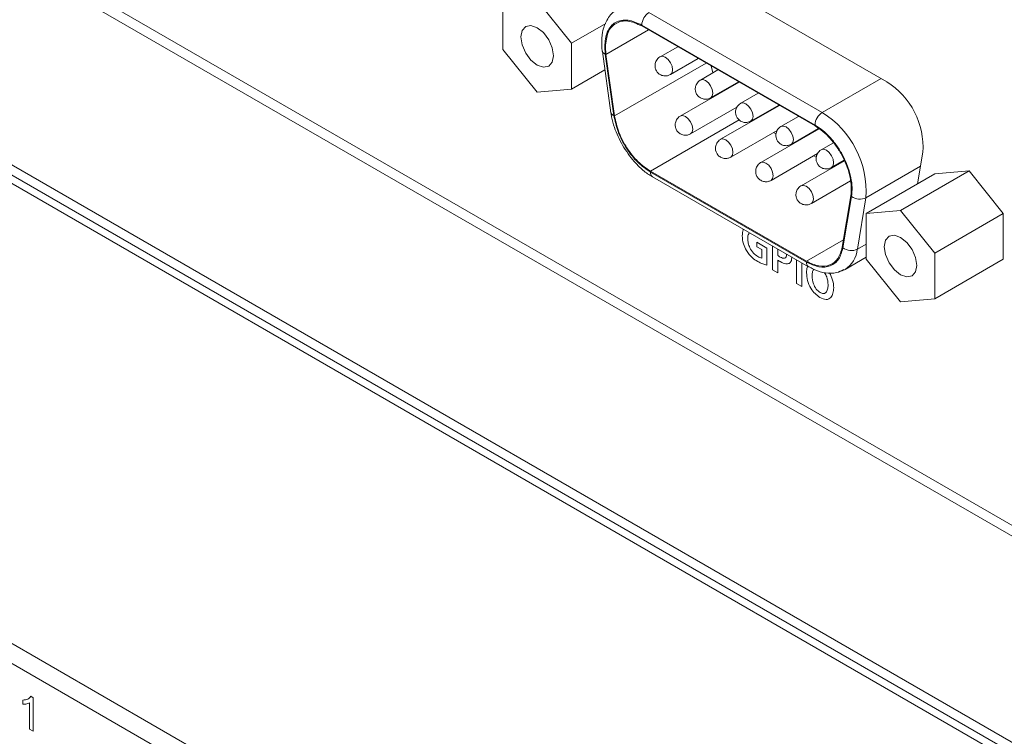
# Model space of a CAD drawing. Header units: millimetres. Extents: x 0 to 1118, y 0 to 864.
# Tile 21 of 256: x 236.02 to 247.99, y 192.45 to 201.16. Entities that reach past the tile are written whole.
import ezdxf

# ---------------------------------------------------------------- set-up
doc = ezdxf.new("R2010")
doc.units = ezdxf.units.MM

msp = doc.modelspace()

# ---------------------------------------------------------------- linework, layer by layer
at = {"color": 7, "linetype": 'Continuous', "lineweight": 15}
for p, q in [((249.46, 191.58), (201.865, 219.056)), ((249.46, 194.088), (231.534, 204.436)), ((231.649, 204.502), (249.46, 194.22)), ((227.675, 203.932), (249.46, 191.355)), ((227.763, 203.983), (249.46, 191.457)), ((246.562, 200.409), (244.16, 201.796)), ((241.894, 201.359), (241.894, 200.803)), ((242.728, 200.877), (242.311, 201.396)), ((245.779, 200.035), (243.671, 201.252)), ((242.728, 200.877), (243.145, 201.118)), ((243.583, 201.099), (245.69, 199.882)), ((245.69, 199.872), (243.583, 201.089)), ((242.728, 200.321), (242.728, 200.877)), ((243.139, 200.744), (243.132, 200.838)), ((243.148, 200.741), (243.141, 200.833)), ((244.02, 200.836), (243.807, 200.713)), ((241.894, 200.803), (242.311, 200.284)), ((243.104, 200.778), (243.208, 200.031)), ((243.244, 199.998), (243.139, 200.744)), ((243.148, 200.741), (243.252, 199.994)), ((243.932, 200.496), (244.27, 200.692)), ((244.427, 200.601), (244.449, 200.518)), ((242.728, 200.321), (243.135, 200.556)), ((244.51, 200.553), (244.296, 200.43)), ((244.767, 200.405), (244.052, 199.992)), ((244.421, 200.214), (244.76, 200.409)), ((242.311, 200.284), (242.728, 200.321)), ((245, 200.271), (244.786, 200.148)), ((244.177, 199.775), (244.74, 200.101)), ((245.257, 200.122), (244.541, 199.709)), ((244.911, 199.931), (245.25, 200.126)), ((245.489, 199.988), (245.276, 199.865)), ((244.937, 199.937), (244.929, 199.942)), ((244.666, 199.493), (245.23, 199.818)), ((245.741, 199.836), (245.031, 199.427)), ((245.216, 199.776), (245.187, 199.793)), ((245.401, 199.648), (245.734, 199.841)), ((245.426, 199.655), (245.419, 199.659)), ((245.915, 199.668), (245.766, 199.582)), ((245.156, 199.21), (245.719, 199.535)), ((245.705, 199.494), (245.676, 199.51)), ((246.938, 199.168), (247.002, 199.551)), ((246.049, 199.449), (245.521, 199.144)), ((245.891, 199.366), (246.046, 199.455)), ((245.916, 199.372), (245.909, 199.376)), ((243.688, 199.322), (245.585, 198.226)), ((245.585, 198.216), (243.688, 199.311)), ((246.313, 198.808), (247.146, 199.288)), ((246.731, 198.845), (247.563, 199.326)), ((247.563, 199.326), (247.146, 199.288)), ((247.98, 198.807), (247.563, 199.326)), ((243.714, 199.254), (245.611, 198.159)), ((245.646, 198.927), (246.123, 199.203)), ((246.021, 198.396), (246.125, 199.022)), ((246.134, 199.015), (246.029, 198.39)), ((246.205, 198.373), (246.309, 198.998)), ((246.731, 198.845), (246.313, 198.808)), ((246.313, 198.808), (246.313, 198.251)), ((247.148, 198.326), (246.731, 198.845)), ((247.148, 198.326), (247.98, 198.807)), ((247.98, 198.25), (247.98, 198.807)), ((245.106, 198.386), (244.982, 198.458)), ((244.982, 198.458), (244.982, 198.403)), ((227.675, 198.338), (249.46, 185.762)), ((244.982, 198.403), (245.044, 198.367)), ((245.044, 198.367), (245.044, 198.263)), ((245.106, 198.18), (245.106, 198.386)), ((247.148, 197.77), (247.148, 198.326)), ((245.237, 198.087), (245.237, 198.241)), ((246.055, 198.127), (246.313, 198.276)), ((246.313, 198.251), (246.731, 197.732)), ((247.148, 197.77), (247.98, 198.25)), ((227.657, 198.105), (249.46, 185.518)), ((245.175, 198.123), (245.237, 198.087)), ((245.61, 198.159), (245.611, 198.159)), ((245.612, 198.162), (245.627, 198.153)), ((245.466, 197.955), (245.528, 197.919)), ((246.731, 197.732), (247.148, 197.77)), ((236.154, 192.934), (236.183, 192.917)), ((236.183, 192.917), (236.183, 192.509)), ((236.056, 192.84), (236.056, 192.888)), ((236.138, 192.535), (236.138, 192.853)), ((236.183, 192.509), (236.138, 192.535))]:
    msp.add_line(p, q, dxfattribs=at)
at = {"color": 9, "linetype": 'Continuous', "lineweight": 15}
for p, q in [((243.666, 201.04), (243.148, 200.741)), ((243.252, 199.994), (244.365, 200.637)), ((246.494, 200.449), (245.779, 200.035)), ((244.769, 199.946), (243.688, 199.322)), ((246.309, 198.998), (246.973, 199.381)), ((245.585, 198.226), (246.036, 198.486)), ((246.313, 198.435), (246.205, 198.373)), ((245.175, 198.411), (245.175, 198.123)), ((245.237, 198.297), (245.237, 198.374)), ((245.466, 198.242), (245.466, 197.955)), ((245.528, 197.919), (245.528, 198.206))]:
    msp.add_line(p, q, dxfattribs=at)
at = {"color": 7, "linetype": 'Continuous', "lineweight": 15, "flags": 128}
for points in [[(242.311, 201.067), (242.236, 201.094), (242.172, 201.081), (242.129, 201.032), (242.114, 200.954), (242.129, 200.858), (242.172, 200.759), (242.236, 200.673), (242.311, 200.612), (242.387, 200.586), (242.451, 200.598), (242.493, 200.648), (242.508, 200.726), (242.493, 200.822), (242.451, 200.92), (242.387, 201.007), (242.311, 201.067)], [(243.139, 200.744), (243.124, 200.751), (243.112, 200.76), (243.106, 200.771), (243.103, 200.782), (243.104, 200.786)], [(246.731, 198.516), (246.655, 198.542), (246.591, 198.53), (246.548, 198.481), (246.533, 198.402), (246.548, 198.307), (246.591, 198.208), (246.655, 198.122), (246.731, 198.061), (246.806, 198.035), (246.87, 198.047), (246.913, 198.096), (246.928, 198.175), (246.913, 198.271), (246.87, 198.369), (246.806, 198.455), (246.731, 198.516)], [(246.055, 198.127), (246.02, 198.11), (245.974, 198.097)]]:
    msp.add_lwpolyline(points, dxfattribs=at)
at = {"color": 9, "linetype": 'Continuous', "lineweight": 15, "flags": 128}
for points in [[(243.807, 200.713), (243.807, 200.713), (243.835, 200.719), (243.869, 200.707), (243.903, 200.68), (243.932, 200.641), (243.951, 200.597), (243.958, 200.554)], [(243.958, 200.554), (243.951, 200.519), (243.932, 200.497)], [(244.296, 200.43), (244.296, 200.43), (244.325, 200.436), (244.359, 200.424), (244.393, 200.397), (244.421, 200.358), (244.441, 200.314), (244.447, 200.271)], [(244.447, 200.271), (244.441, 200.236), (244.422, 200.214)], [(244.786, 200.148), (244.786, 200.148), (244.815, 200.153), (244.849, 200.141), (244.882, 200.114), (244.911, 200.075), (244.93, 200.031), (244.937, 199.988)], [(244.052, 199.992), (244.052, 199.992), (244.08, 199.997), (244.114, 199.986), (244.148, 199.958), (244.177, 199.92), (244.196, 199.876), (244.203, 199.833)], [(244.937, 199.988), (244.93, 199.953), (244.911, 199.931)], [(245.276, 199.865), (245.276, 199.865), (245.305, 199.871), (245.338, 199.859), (245.372, 199.831), (245.401, 199.793), (245.42, 199.749), (245.427, 199.706)], [(244.203, 199.833), (244.196, 199.797), (244.177, 199.775)], [(244.541, 199.709), (244.541, 199.709), (244.57, 199.715), (244.604, 199.703), (244.638, 199.676), (244.666, 199.637), (244.685, 199.593), (244.692, 199.55)], [(245.427, 199.706), (245.42, 199.67), (245.401, 199.648)], [(244.692, 199.55), (244.685, 199.515), (244.666, 199.493)], [(245.765, 199.582), (245.766, 199.582), (245.794, 199.588), (245.828, 199.576), (245.862, 199.549), (245.891, 199.51), (245.91, 199.466), (245.916, 199.423)], [(245.031, 199.427), (245.031, 199.427), (245.06, 199.432), (245.093, 199.42), (245.127, 199.393), (245.156, 199.354), (245.175, 199.31), (245.182, 199.267)], [(245.916, 199.423), (245.91, 199.388), (245.891, 199.366)], [(245.182, 199.267), (245.175, 199.232), (245.156, 199.21)], [(245.521, 199.144), (245.521, 199.144), (245.549, 199.149), (245.583, 199.138), (245.617, 199.11), (245.646, 199.072), (245.665, 199.028), (245.672, 198.985)], [(245.672, 198.985), (245.665, 198.949), (245.646, 198.927)]]:
    msp.add_lwpolyline(points, dxfattribs=at)
at = {"color": 7, "linetype": 'Continuous', "lineweight": 15}
for centre, radius, start, end in [((243.775, 201.09), 0.192, 122.6055, 177.3945), ((246.068, 199.614), 0.936, 356.1145, 58.1019), ((245.882, 199.874), 0.192, 122.6055, 177.3945), ((245.181, 199.075), 1.131, 356.1145, 58.1019), ((243.747, 199.304), 0.0599, 172.7442, 235.9436), ((246.236, 199.149), 0.168, 232.8719, 296.0917), ((246.131, 198.524), 0.168, 232.8719, 296.0917)]:
    msp.add_arc(centre, radius, start, end, dxfattribs=at)
at = {"color": 9, "linetype": 'Continuous', "lineweight": 15}
for centre, radius, start, end in [((243.254, 200.044), 0.0473, 195.3528, 257.5404), ((245.877, 198.404), 0.329, 302.7369, 354.541), ((245.649, 198.21), 0.0635, 174.5388, 232.4962)]:
    msp.add_arc(centre, radius, start, end, dxfattribs=at)
at = {"color": 7, "linetype": 'Continuous', "lineweight": 15}
for points, knots in [([(243.299, 201.288), (243.287, 201.283), (243.226, 201.26), (243.154, 201.161), (243.1, 201.021), (243.098, 200.915), (243.097, 200.864)], [0, 0, 0, 0, 0.083038, 0.412081, 0.722964, 1, 1, 1, 1]), ([(243.132, 200.838), (243.138, 200.9), (243.148, 200.996), (243.204, 201.085), (243.262, 201.134), (243.334, 201.16), (243.439, 201.164), (243.526, 201.124), (243.583, 201.099)], [0, 0, 0, 0, 0.239443, 0.369654, 0.5, 0.630211, 0.760557, 1, 1, 1, 1]), ([(243.097, 200.864), (243.097, 200.862), (243.094, 200.831), (243.101, 200.797), (243.107, 200.766)], [0, 0, 0, 0, 0.0738986, 1, 1, 1, 1]), ([(243.807, 200.713), (243.806, 200.712), (243.796, 200.708), (243.779, 200.693), (243.767, 200.676), (243.761, 200.667)], [0, 0, 0, 0, 0.041049, 0.521315, 1, 1, 1, 1]), ([(243.761, 200.667), (243.754, 200.652), (243.745, 200.63), (243.744, 200.594), (243.75, 200.56), (243.771, 200.524), (243.805, 200.494), (243.849, 200.479), (243.894, 200.479), (243.919, 200.491), (243.932, 200.497)], [0, 0, 0, 0, 0.15031, 0.218731, 0.333315, 0.459809, 0.596686, 0.740893, 0.877459, 1, 1, 1, 1]), ([(244.251, 200.385), (244.244, 200.369), (244.234, 200.347), (244.233, 200.311), (244.24, 200.277), (244.261, 200.241), (244.295, 200.211), (244.338, 200.196), (244.384, 200.196), (244.409, 200.208), (244.421, 200.214)], [0, 0, 0, 0, 0.15031, 0.218731, 0.333315, 0.459809, 0.596686, 0.740893, 0.877459, 1, 1, 1, 1]), ([(244.297, 200.43), (244.296, 200.43), (244.285, 200.426), (244.269, 200.41), (244.257, 200.393), (244.251, 200.385)], [0, 0, 0, 0, 0.041049, 0.521315, 1, 1, 1, 1]), ([(244.74, 200.102), (244.734, 200.087), (244.724, 200.065), (244.723, 200.028), (244.73, 199.995), (244.75, 199.958), (244.784, 199.929), (244.828, 199.913), (244.873, 199.914), (244.899, 199.926), (244.911, 199.932)], [0, 0, 0, 0, 0.15031, 0.218731, 0.333315, 0.459809, 0.596686, 0.740893, 0.877459, 1, 1, 1, 1]), ([(244.786, 200.147), (244.786, 200.147), (244.775, 200.143), (244.758, 200.127), (244.746, 200.11), (244.74, 200.102)], [0, 0, 0, 0, 0.041049, 0.521315, 1, 1, 1, 1]), ([(243.211, 200.031), (243.212, 200.015), (243.218, 199.957), (243.256, 199.822), (243.313, 199.708), (243.349, 199.636)], [0, 0, 0, 0, 0.1226903, 0.4456468, 1, 1, 1, 1]), ([(243.688, 199.311), (243.637, 199.346), (243.532, 199.419), (243.392, 199.596), (243.286, 199.799), (243.258, 199.933), (243.244, 199.998)], [0, 0, 0, 0, 0.2422272, 0.5, 0.7577728, 1, 1, 1, 1]), ([(244.052, 199.992), (244.051, 199.991), (244.04, 199.987), (244.024, 199.972), (244.012, 199.955), (244.006, 199.946)], [0, 0, 0, 0, 0.041049, 0.521315, 1, 1, 1, 1]), ([(244.006, 199.946), (243.999, 199.931), (243.99, 199.909), (243.989, 199.872), (243.995, 199.839), (244.016, 199.803), (244.05, 199.773), (244.093, 199.758), (244.139, 199.758), (244.164, 199.77), (244.176, 199.776)], [0, 0, 0, 0, 0.15031, 0.218731, 0.333315, 0.459809, 0.596686, 0.740893, 0.877459, 1, 1, 1, 1]), ([(245.276, 199.865), (245.275, 199.864), (245.265, 199.86), (245.248, 199.845), (245.236, 199.828), (245.23, 199.819)], [0, 0, 0, 0, 0.041049, 0.521315, 1, 1, 1, 1]), ([(245.69, 199.882), (245.723, 199.861), (245.789, 199.819), (245.882, 199.726), (245.967, 199.619), (246.038, 199.498), (246.093, 199.371), (246.129, 199.244), (246.145, 199.122), (246.138, 199.051), (246.134, 199.015)], [0, 0, 0, 0, 0.1250309, 0.249997, 0.3749366, 0.4999985, 0.6249382, 0.7500001, 0.8749077, 1, 1, 1, 1]), ([(245.23, 199.819), (245.223, 199.804), (245.214, 199.782), (245.213, 199.745), (245.219, 199.712), (245.24, 199.676), (245.274, 199.646), (245.318, 199.631), (245.363, 199.631), (245.389, 199.643), (245.401, 199.649)], [0, 0, 0, 0, 0.15031, 0.218731, 0.333315, 0.459809, 0.596686, 0.740893, 0.877459, 1, 1, 1, 1]), ([(243.349, 199.636), (243.394, 199.567), (243.457, 199.471), (243.57, 199.358), (243.644, 199.293), (243.699, 199.265), (243.714, 199.257)], [0, 0, 0, 0, 0.438053, 0.612102, 0.894732, 1, 1, 1, 1]), ([(244.496, 199.663), (244.489, 199.648), (244.479, 199.626), (244.478, 199.59), (244.485, 199.556), (244.505, 199.52), (244.54, 199.49), (244.583, 199.475), (244.628, 199.475), (244.654, 199.487), (244.666, 199.493)], [0, 0, 0, 0, 0.15031, 0.218731, 0.333315, 0.459809, 0.596686, 0.740893, 0.877459, 1, 1, 1, 1]), ([(244.542, 199.709), (244.541, 199.709), (244.53, 199.704), (244.514, 199.689), (244.502, 199.672), (244.496, 199.663)], [0, 0, 0, 0, 0.041049, 0.521315, 1, 1, 1, 1]), ([(245.72, 199.537), (245.713, 199.521), (245.703, 199.499), (245.702, 199.463), (245.709, 199.429), (245.73, 199.393), (245.764, 199.363), (245.807, 199.348), (245.853, 199.348), (245.878, 199.36), (245.89, 199.366)], [0, 0, 0, 0, 0.15031, 0.218731, 0.333315, 0.459809, 0.596686, 0.740893, 0.877459, 1, 1, 1, 1]), ([(245.766, 199.582), (245.765, 199.582), (245.754, 199.578), (245.738, 199.562), (245.726, 199.545), (245.72, 199.537)], [0, 0, 0, 0, 0.041049, 0.521315, 1, 1, 1, 1]), ([(244.985, 199.381), (244.979, 199.366), (244.969, 199.344), (244.968, 199.307), (244.974, 199.274), (244.995, 199.237), (245.029, 199.208), (245.073, 199.192), (245.118, 199.192), (245.144, 199.205), (245.156, 199.21)], [0, 0, 0, 0, 0.15031, 0.218731, 0.333315, 0.459809, 0.596686, 0.740893, 0.877459, 1, 1, 1, 1]), ([(245.031, 199.426), (245.03, 199.426), (245.02, 199.422), (245.003, 199.406), (244.991, 199.389), (244.985, 199.381)], [0, 0, 0, 0, 0.041049, 0.521315, 1, 1, 1, 1]), ([(245.521, 199.143), (245.52, 199.143), (245.509, 199.139), (245.493, 199.124), (245.481, 199.107), (245.475, 199.098)], [0, 0, 0, 0, 0.041049, 0.521315, 1, 1, 1, 1]), ([(245.475, 199.098), (245.468, 199.083), (245.459, 199.061), (245.458, 199.024), (245.464, 198.991), (245.485, 198.955), (245.519, 198.925), (245.563, 198.91), (245.608, 198.91), (245.633, 198.922), (245.645, 198.928)], [0, 0, 0, 0, 0.15031, 0.218731, 0.333315, 0.459809, 0.596686, 0.740893, 0.877459, 1, 1, 1, 1]), ([(244.806, 198.536), (244.808, 198.503), (244.812, 198.445), (244.842, 198.384), (244.855, 198.357)], [0, 0, 0, 0, 0.560103, 1, 1, 1, 1]), ([(244.995, 198.282), (244.977, 198.295), (244.939, 198.321), (244.897, 198.385), (244.876, 198.448), (244.874, 198.483), (244.873, 198.501)], [0, 0, 0, 0, 0.280012, 0.55879, 0.779067, 1, 1, 1, 1]), ([(244.855, 198.357), (244.879, 198.325), (244.92, 198.268), (244.971, 198.237), (244.993, 198.223)], [0, 0, 0, 0, 0.557997, 1, 1, 1, 1]), ([(245.268, 198.276), (245.262, 198.279), (245.252, 198.285), (245.242, 198.293), (245.237, 198.297)], [0, 0, 0, 0, 0.560117, 1, 1, 1, 1]), ([(245.345, 198.311), (245.344, 198.299), (245.342, 198.275), (245.32, 198.259), (245.294, 198.263), (245.277, 198.272), (245.268, 198.276)], [0, 0, 0, 0, 0.280012, 0.55832, 0.778876, 1, 1, 1, 1]), ([(246.029, 198.39), (246.016, 198.341), (245.987, 198.24), (245.881, 198.159), (245.741, 198.144), (245.636, 198.192), (245.585, 198.216)], [0, 0, 0, 0, 0.242227, 0.5, 0.757773, 1, 1, 1, 1]), ([(244.993, 198.223), (245.014, 198.212), (245.053, 198.192), (245.09, 198.184), (245.106, 198.18)], [0, 0, 0, 0, 0.559894, 1, 1, 1, 1]), ([(245.044, 198.263), (245.035, 198.265), (245.019, 198.269), (245.003, 198.278), (244.995, 198.282)], [0, 0, 0, 0, 0.558596, 1, 1, 1, 1]), ([(245.237, 198.241), (245.243, 198.237), (245.253, 198.229), (245.264, 198.223), (245.268, 198.221)], [0, 0, 0, 0, 0.559928, 1, 1, 1, 1]), ([(245.268, 198.221), (245.291, 198.209), (245.331, 198.188), (245.363, 198.196), (245.378, 198.199)], [0, 0, 0, 0, 0.560922, 1, 1, 1, 1]), ([(245.378, 198.199), (245.388, 198.209), (245.405, 198.228), (245.407, 198.263), (245.407, 198.278)], [0, 0, 0, 0, 0.557866, 1, 1, 1, 1]), ([(245.587, 198.086), (245.589, 198.056), (245.594, 197.995), (245.632, 197.901), (245.689, 197.828), (245.729, 197.801), (245.749, 197.787)], [0, 0, 0, 0, 0.280452, 0.559835, 0.779584, 1, 1, 1, 1]), ([(245.627, 198.153), (245.647, 198.142), (245.709, 198.106), (245.818, 198.08), (245.943, 198.076), (246.011, 198.111), (246.041, 198.126)], [0, 0, 0, 0, 0.143165, 0.446412, 0.763416, 1, 1, 1, 1]), ([(245.752, 197.845), (245.735, 197.858), (245.701, 197.883), (245.662, 197.964), (245.657, 198.017), (245.655, 198.049)], [0, 0, 0, 0, 0.279559, 0.559487, 1, 1, 1, 1]), ([(245.849, 197.939), (245.848, 197.92), (245.846, 197.882), (245.826, 197.843), (245.792, 197.827), (245.766, 197.839), (245.752, 197.845)], [0, 0, 0, 0, 0.280942, 0.560977, 0.780259, 1, 1, 1, 1]), ([(245.749, 197.787), (245.775, 197.775), (245.828, 197.751), (245.886, 197.777), (245.912, 197.834), (245.915, 197.88), (245.917, 197.903)], [0, 0, 0, 0, 0.279705, 0.558607, 0.778973, 1, 1, 1, 1]), ([(236.056, 192.888), (236.078, 192.89), (236.118, 192.893), (236.143, 192.921), (236.154, 192.934)], [0, 0, 0, 0, 0.560427, 1, 1, 1, 1]), ([(236.138, 192.853), (236.124, 192.848), (236.099, 192.838), (236.069, 192.84), (236.056, 192.84)], [0, 0, 0, 0, 0.559686, 1, 1, 1, 1])]:
    msp.add_open_spline(points, degree=3, knots=knots, dxfattribs=at)
for points in [[(243.583, 201.089), (243.525, 201.114), (243.409, 201.166), (243.263, 201.132), (243.161, 201.022), (243.148, 200.896), (243.141, 200.833)], [(243.252, 199.994), (243.267, 199.929), (243.295, 199.798), (243.398, 199.601), (243.533, 199.429), (243.636, 199.357), (243.688, 199.322)], [(246.125, 199.022), (246.129, 199.057), (246.136, 199.127), (246.12, 199.247), (246.085, 199.371), (246.031, 199.495), (245.961, 199.613), (245.878, 199.719), (245.787, 199.809), (245.722, 199.851), (245.69, 199.872)], [(245.585, 198.226), (245.637, 198.202), (245.74, 198.155), (245.875, 198.171), (245.978, 198.248), (246.007, 198.347), (246.021, 198.396)]]:
    msp.add_open_spline(points, degree=3, dxfattribs=at)
at = {"color": 9, "linetype": 'Continuous', "lineweight": 15}
for points, knots in [([(244.822, 198.614), (244.82, 198.612), (244.807, 198.594), (244.806, 198.563), (244.806, 198.536)], [0, 0, 0, 0, 0.1452949, 1, 1, 1, 1]), ([(244.873, 198.501), (244.874, 198.524), (244.874, 198.555), (244.891, 198.569), (244.895, 198.572)], [0, 0, 0, 0, 0.741903, 1, 1, 1, 1]), ([(245.602, 198.164), (245.599, 198.16), (245.588, 198.14), (245.588, 198.11), (245.587, 198.086)], [0, 0, 0, 0, 0.202111, 1, 1, 1, 1]), ([(245.655, 198.049), (245.655, 198.068), (245.656, 198.1), (245.669, 198.12), (245.674, 198.128)], [0, 0, 0, 0, 0.6254202, 1, 1, 1, 1]), ([(245.806, 198.087), (245.816, 198.071), (245.844, 198.021), (245.847, 197.972), (245.849, 197.939)], [0, 0, 0, 0, 0.337458, 1, 1, 1, 1]), ([(245.917, 197.903), (245.915, 197.934), (245.911, 197.993), (245.881, 198.056), (245.866, 198.086)], [0, 0, 0, 0, 0.520516, 1, 1, 1, 1])]:
    msp.add_open_spline(points, degree=3, knots=knots, dxfattribs=at)

doc.saveas('drawing.dxf')
